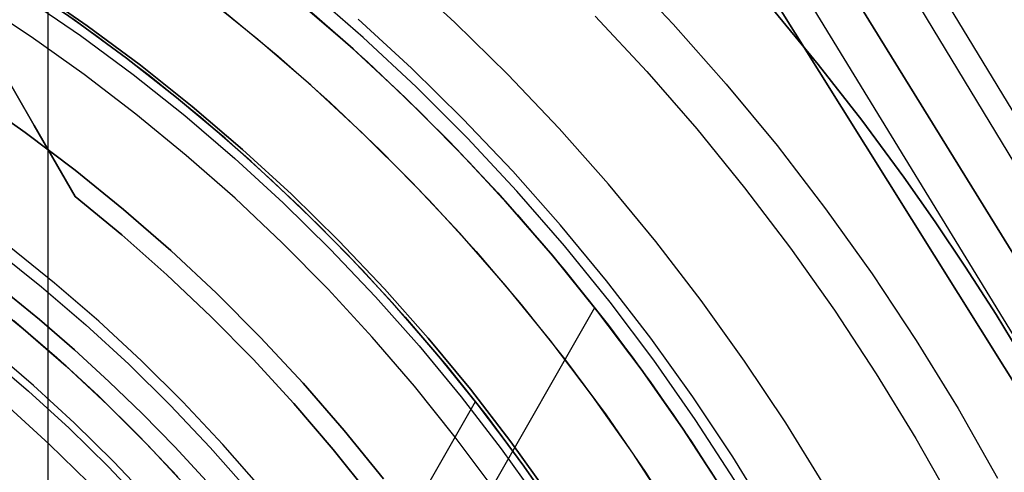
# Model space of a CAD drawing. Header units: millimetres. Extents: x 10871 to 12032, y -2698 to -1680.
# Tile 154 of 183: x 11490 to 11525, y -2007 to -1991. Entities that reach past the tile are written whole.
import ezdxf

# ---------------------------------------------------------------- set-up
doc = ezdxf.new("R2010")
doc.units = ezdxf.units.MM
doc.layers.add('1', color=7, linetype='Continuous')
doc.layers.add('color', color=7, linetype='Continuous')

msp = doc.modelspace()

# ---------------------------------------------------------------- linework, layer by layer
at = {"layer": '1', "color": 7, "true_color": 0xffffff}
for p, q in [((11499.647, -1951.171, 59.335), (11560.4, -2051.495, 59.879)), ((11498.879, -1951.618, 65.574), (11559.56, -2051.99, 65.953)), ((11496.979, -1952.722, 59.673), (11558.533, -2052.596, 59.894)), ((11558.533, -2052.596, 59.894), (11496.979, -1952.722, 59.673)), ((11495.822, -1953.395, 59.791), (11557.004, -2053.499, 59.902)), ((11494.581, -1954.116, 65.998), (11556.74, -2053.654, 65.998)), ((11556.74, -2053.654, 65.998), (11494.581, -1954.116, 65.998)), ((11490.598, -2016.876, 69.704), (11490.598, -1979.68, 69.704)), ((11505.322, -1990.679, 69.704), (11503.335, -1988.857, 69.704)), ((11505.322, -1990.679, 69.704), (11503.335, -1988.857, 69.704)), ((11491.58, -1990.608, 60.904), (11489.681, -1989.309, 60.904)), ((11491.58, -1990.609, 59.909), (11489.681, -1989.309, 59.909)), ((11489.681, -1989.309, 60.904), (11491.58, -1990.608, 60.904)), ((11491.58, -1990.608, 60.406), (11489.681, -1989.309, 60.406)), ((11489.681, -1989.309, 59.909), (11491.58, -1990.609, 59.909)), ((11492.016, -1990.797, 46.153), (11490.042, -1989.434, 46.153)), ((11490.042, -1989.434, 53.153), (11492.016, -1990.797, 53.153)), ((11492.016, -1990.797, 46.153), (11490.042, -1989.434, 46.153)), ((11492.016, -1990.797, 49.653), (11490.042, -1989.434, 49.653)), ((11492.016, -1990.797, 53.153), (11490.042, -1989.434, 53.153)), ((11492.331, -1991.148, 42.804), (11490.355, -1989.759, 42.804)), ((11492.331, -1991.148, 42.804), (11490.355, -1989.759, 42.804)), ((11492.331, -1991.148, 51.854), (11490.355, -1989.759, 51.854)), ((11502.011, -1991.22, 65.998), (11500.031, -1989.495, 65.998)), ((11502.011, -1991.22, 65.998), (11500.031, -1989.495, 65.998)), ((11489.984, -1991.205, 44.653), (11488.017, -1989.907, 44.653)), ((11489.984, -1991.205, 44.653), (11488.017, -1989.907, 44.653)), ((11489.984, -1991.205, 44.653), (11488.017, -1989.907, 44.653)), ((11489.803, -1989.794, 138.188), (11491.765, -1991.148, 138.188)), ((11499.674, -1989.92, 46.606), (11501.639, -1991.632, 46.606)), ((11501.639, -1991.632, 34.804), (11499.674, -1989.92, 34.804)), ((11499.674, -1989.92, 46.606), (11501.639, -1991.632, 46.606)), ((11501.639, -1991.632, 40.705), (11499.674, -1989.92, 40.705)), ((11501.639, -1991.632, 34.804), (11499.674, -1989.92, 34.804)), ((11518.486, -1992.201, 59.867), (11516.751, -1990.098, 59.878)), ((11516.751, -1990.098, 59.878), (11518.486, -1992.201, 59.867)), ((11493.435, -1991.97, 60.904), (11491.58, -1990.608, 60.904)), ((11491.58, -1990.608, 60.904), (11493.435, -1991.97, 60.904)), ((11493.435, -1991.97, 60.406), (11491.58, -1990.608, 60.406)), ((11493.435, -1991.971, 59.909), (11491.58, -1990.609, 59.909)), ((11491.58, -1990.609, 59.909), (11493.435, -1991.971, 59.909)), ((11493.943, -1992.228, 46.153), (11492.016, -1990.797, 46.153)), ((11492.016, -1990.797, 53.153), (11493.943, -1992.228, 53.153)), ((11493.943, -1992.228, 46.153), (11492.016, -1990.797, 46.153)), ((11493.943, -1992.228, 49.653), (11492.016, -1990.797, 49.653)), ((11493.943, -1992.228, 53.153), (11492.016, -1990.797, 53.153)), ((11503.751, -1992.333, 71.704), (11501.823, -1990.564, 71.704)), ((11503.751, -1992.333, 71.704), (11501.823, -1990.564, 71.704)), ((11507.244, -1992.568, 69.704), (11505.322, -1990.679, 69.704)), ((11507.244, -1992.568, 69.704), (11505.322, -1990.679, 69.704)), ((11491.765, -1991.148, 138.188), (11493.679, -1992.57, 138.188)), ((11494.258, -1992.605, 42.804), (11492.331, -1991.148, 42.804)), ((11494.258, -1992.605, 42.804), (11492.331, -1991.148, 42.804)), ((11494.258, -1992.605, 51.854), (11492.331, -1991.148, 51.854)), ((11491.904, -1992.57, 44.653), (11489.984, -1991.205, 44.653)), ((11491.904, -1992.57, 44.653), (11489.984, -1991.205, 44.653)), ((11491.904, -1992.57, 44.653), (11489.984, -1991.205, 44.653)), ((11503.929, -1993.013, 65.998), (11502.011, -1991.22, 65.998)), ((11503.929, -1993.013, 65.998), (11502.011, -1991.22, 65.998)), ((11488.633, -1991.878, 63.623), (11490.099, -1994.416, 64.854)), ((11490.099, -1994.416, 64.854), (11488.633, -1991.878, 63.623)), ((11501.639, -1991.632, 46.606), (11503.543, -1993.412, 46.606)), ((11503.543, -1993.412, 34.804), (11501.639, -1991.632, 34.804)), ((11501.639, -1991.632, 46.606), (11503.543, -1993.412, 46.606)), ((11503.543, -1993.412, 40.705), (11501.639, -1991.632, 40.705)), ((11503.543, -1993.412, 34.804), (11501.639, -1991.632, 34.804)), ((11495.244, -1993.393, 60.904), (11493.435, -1991.97, 60.904)), ((11493.435, -1991.97, 60.904), (11495.244, -1993.393, 60.904)), ((11495.244, -1993.393, 60.406), (11493.435, -1991.97, 60.406)), ((11495.243, -1993.394, 59.909), (11493.435, -1991.971, 59.909)), ((11493.435, -1991.971, 59.909), (11495.243, -1993.394, 59.909)), ((11495.819, -1993.724, 46.153), (11493.943, -1992.228, 46.153)), ((11493.943, -1992.228, 53.153), (11495.819, -1993.724, 53.153)), ((11495.819, -1993.724, 46.153), (11493.943, -1992.228, 46.153)), ((11495.819, -1993.724, 49.653), (11493.943, -1992.228, 49.653)), ((11495.819, -1993.724, 53.153), (11493.943, -1992.228, 53.153)), ((11520.061, -1994.224, 59.859), (11518.486, -1992.201, 59.867)), ((11518.486, -1992.201, 59.867), (11520.061, -1994.224, 59.859)), ((11493.776, -1994.001, 44.653), (11491.904, -1992.57, 44.653)), ((11493.776, -1994.001, 44.653), (11491.904, -1992.57, 44.653)), ((11493.776, -1994.001, 44.653), (11491.904, -1992.57, 44.653)), ((11493.679, -1992.57, 138.188), (11495.543, -1994.056, 138.188)), ((11496.133, -1994.128, 42.804), (11494.258, -1992.605, 42.804)), ((11496.133, -1994.128, 42.804), (11494.258, -1992.605, 42.804)), ((11496.133, -1994.128, 51.854), (11494.258, -1992.605, 51.854)), ((11505.618, -1994.167, 71.704), (11503.751, -1992.333, 71.704)), ((11505.618, -1994.167, 71.704), (11503.751, -1992.333, 71.704)), ((11509.1, -1994.523, 69.704), (11507.244, -1992.568, 69.704)), ((11509.1, -1994.523, 69.704), (11507.244, -1992.568, 69.704)), ((11505.784, -1994.872, 65.998), (11503.929, -1993.013, 65.998)), ((11505.784, -1994.872, 65.998), (11503.929, -1993.013, 65.998)), ((11489.768, -1994.663, 76.403), (11487.915, -1993.361, 76.403)), ((11487.915, -1993.361, 76.403), (11489.768, -1994.663, 76.403)), ((11497.004, -1994.876, 59.909), (11495.243, -1993.394, 59.909)), ((11495.243, -1993.394, 59.909), (11497.004, -1994.876, 59.909)), ((11497.005, -1994.875, 60.904), (11495.244, -1993.393, 60.904)), ((11495.244, -1993.393, 60.904), (11497.005, -1994.875, 60.904)), ((11497.005, -1994.875, 60.406), (11495.244, -1993.393, 60.406)), ((11503.543, -1993.412, 46.606), (11505.385, -1995.258, 46.606)), ((11505.385, -1995.258, 34.804), (11503.543, -1993.412, 34.804)), ((11503.543, -1993.412, 46.606), (11505.385, -1995.258, 46.606)), ((11505.385, -1995.258, 40.705), (11503.543, -1993.412, 40.705)), ((11505.385, -1995.258, 34.804), (11503.543, -1993.412, 34.804)), ((11495.597, -1995.495, 44.653), (11493.776, -1994.001, 44.653)), ((11495.597, -1995.495, 44.653), (11493.776, -1994.001, 44.653)), ((11495.597, -1995.495, 44.653), (11493.776, -1994.001, 44.653)), ((11497.642, -1995.283, 46.153), (11495.819, -1993.724, 46.153)), ((11495.819, -1993.724, 53.153), (11497.642, -1995.283, 53.153)), ((11497.642, -1995.283, 46.153), (11495.819, -1993.724, 46.153)), ((11497.642, -1995.283, 49.653), (11495.819, -1993.724, 49.653)), ((11497.642, -1995.283, 53.153), (11495.819, -1993.724, 53.153)), ((11495.543, -1994.056, 138.188), (11497.355, -1995.607, 138.188)), ((11497.954, -1995.715, 42.804), (11496.133, -1994.128, 42.804)), ((11497.954, -1995.715, 42.804), (11496.133, -1994.128, 42.804)), ((11497.954, -1995.715, 51.854), (11496.133, -1994.128, 51.854)), ((11507.42, -1996.065, 71.704), (11505.618, -1994.167, 71.704)), ((11507.42, -1996.065, 71.704), (11505.618, -1994.167, 71.704)), ((11521.583, -1996.289, 59.853), (11520.061, -1994.224, 59.859)), ((11520.061, -1994.224, 59.859), (11521.583, -1996.289, 59.853)), ((11491.574, -1996.029, 76.403), (11489.768, -1994.663, 76.403)), ((11489.768, -1994.663, 76.403), (11491.574, -1996.029, 76.403)), ((11490.099, -1994.416, 64.854), (11491.582, -1996.985, 65.998)), ((11491.582, -1996.985, 65.998), (11490.099, -1994.416, 64.854)), ((11510.888, -1996.541, 69.704), (11509.1, -1994.523, 69.704)), ((11510.888, -1996.541, 69.704), (11509.1, -1994.523, 69.704)), ((11498.715, -1996.415, 59.909), (11497.004, -1994.876, 59.909)), ((11497.004, -1994.876, 59.909), (11498.715, -1996.415, 59.909)), ((11498.716, -1996.414, 60.904), (11497.005, -1994.875, 60.904)), ((11497.005, -1994.875, 60.904), (11498.716, -1996.414, 60.904)), ((11498.716, -1996.414, 60.406), (11497.005, -1994.875, 60.406)), ((11507.574, -1996.794, 65.998), (11505.784, -1994.872, 65.998)), ((11507.574, -1996.794, 65.998), (11505.784, -1994.872, 65.998)), ((11499.41, -1996.905, 46.153), (11497.642, -1995.283, 46.153)), ((11497.642, -1995.283, 53.153), (11499.41, -1996.905, 53.153)), ((11499.41, -1996.905, 46.153), (11497.642, -1995.283, 46.153)), ((11499.41, -1996.905, 49.653), (11497.642, -1995.283, 49.653)), ((11499.41, -1996.905, 53.153), (11497.642, -1995.283, 53.153)), ((11505.385, -1995.258, 46.606), (11507.161, -1997.166, 46.606)), ((11507.161, -1997.166, 34.804), (11505.385, -1995.258, 34.804)), ((11505.385, -1995.258, 46.606), (11507.161, -1997.166, 46.606)), ((11507.161, -1997.166, 40.705), (11505.385, -1995.258, 40.705)), ((11507.161, -1997.166, 34.804), (11505.385, -1995.258, 34.804)), ((11497.366, -1997.052, 44.653), (11495.597, -1995.495, 44.653)), ((11497.366, -1997.052, 44.653), (11495.597, -1995.495, 44.653)), ((11497.366, -1997.052, 44.653), (11495.597, -1995.495, 44.653)), ((11497.355, -1995.607, 138.188), (11499.112, -1997.218, 138.188)), ((11499.718, -1997.365, 42.804), (11497.954, -1995.715, 42.804)), ((11499.718, -1997.365, 42.804), (11497.954, -1995.715, 42.804)), ((11499.718, -1997.365, 51.854), (11497.954, -1995.715, 51.854)), ((11493.332, -1997.456, 76.403), (11491.574, -1996.029, 76.403)), ((11491.574, -1996.029, 76.403), (11493.332, -1997.456, 76.403)), ((11509.155, -1998.023, 71.704), (11507.42, -1996.065, 71.704)), ((11509.155, -1998.023, 71.704), (11507.42, -1996.065, 71.704)), ((11500.374, -1998.01, 59.909), (11498.715, -1996.415, 59.909)), ((11498.715, -1996.415, 59.909), (11500.374, -1998.01, 59.909)), ((11500.375, -1998.009, 60.904), (11498.716, -1996.414, 60.904)), ((11498.716, -1996.414, 60.904), (11500.375, -1998.009, 60.904)), ((11500.375, -1998.009, 60.406), (11498.716, -1996.414, 60.406)), ((11522.717, -1997.905, 59.85), (11521.583, -1996.289, 59.853)), ((11521.583, -1996.289, 59.853), (11522.717, -1997.905, 59.85)), ((11509.295, -1998.778, 65.998), (11507.574, -1996.794, 65.998)), ((11509.295, -1998.778, 65.998), (11507.574, -1996.794, 65.998)), ((11512.605, -1998.619, 69.704), (11510.888, -1996.541, 69.704)), ((11512.605, -1998.619, 69.704), (11510.888, -1996.541, 69.704)), ((11491.582, -1996.985, 65.998), (11493.266, -1998.377, 65.998)), ((11493.266, -1998.377, 65.998), (11491.582, -1996.985, 65.998)), ((11499.079, -1998.669, 44.653), (11497.366, -1997.052, 44.653)), ((11499.079, -1998.669, 44.653), (11497.366, -1997.052, 44.653)), ((11499.079, -1998.669, 44.653), (11497.366, -1997.052, 44.653)), ((11499.112, -1997.218, 138.188), (11500.813, -1998.89, 138.188)), ((11501.121, -1998.587, 46.153), (11499.41, -1996.905, 46.153)), ((11499.41, -1996.905, 53.153), (11501.121, -1998.587, 53.153)), ((11501.121, -1998.587, 46.153), (11499.41, -1996.905, 46.153)), ((11501.121, -1998.587, 49.653), (11499.41, -1996.905, 49.653)), ((11501.121, -1998.587, 53.153), (11499.41, -1996.905, 53.153)), ((11507.161, -1997.166, 46.606), (11508.869, -1999.134, 46.606)), ((11508.869, -1999.134, 34.804), (11507.161, -1997.166, 34.804)), ((11507.161, -1997.166, 46.606), (11508.869, -1999.134, 46.606)), ((11508.869, -1999.134, 40.705), (11507.161, -1997.166, 40.705)), ((11508.869, -1999.134, 34.804), (11507.161, -1997.166, 34.804)), ((11495.039, -1998.944, 76.403), (11493.332, -1997.456, 76.403)), ((11493.332, -1997.456, 76.403), (11495.039, -1998.944, 76.403)), ((11501.424, -1999.074, 42.804), (11499.718, -1997.365, 42.804)), ((11501.424, -1999.074, 42.804), (11499.718, -1997.365, 42.804)), ((11501.424, -1999.074, 51.854), (11499.718, -1997.365, 51.854)), ((11523.819, -1999.544, 59.848), (11522.717, -1997.905, 59.85)), ((11522.717, -1997.905, 59.85), (11523.819, -1999.544, 59.848)), ((11501.979, -1999.659, 59.909), (11500.374, -1998.01, 59.909)), ((11500.374, -1998.01, 59.909), (11501.979, -1999.659, 59.909)), ((11501.98, -1999.658, 60.904), (11500.375, -1998.009, 60.904)), ((11500.375, -1998.009, 60.904), (11501.98, -1999.658, 60.904)), ((11501.98, -1999.658, 60.406), (11500.375, -1998.009, 60.406)), ((11510.822, -2000.041, 71.704), (11509.155, -1998.023, 71.704)), ((11510.822, -2000.041, 71.704), (11509.155, -1998.023, 71.704)), ((11493.266, -1998.377, 65.998), (11494.901, -1999.826, 65.998)), ((11494.901, -1999.826, 65.998), (11493.266, -1998.377, 65.998)), ((11500.736, -2000.345, 44.653), (11499.079, -1998.669, 44.653)), ((11500.736, -2000.345, 44.653), (11499.079, -1998.669, 44.653)), ((11500.736, -2000.345, 44.653), (11499.079, -1998.669, 44.653)), ((11502.773, -2000.327, 46.153), (11501.121, -1998.587, 46.153)), ((11501.121, -1998.587, 53.153), (11502.773, -2000.327, 53.153)), ((11502.773, -2000.327, 46.153), (11501.121, -1998.587, 46.153)), ((11502.773, -2000.327, 49.653), (11501.121, -1998.587, 49.653)), ((11502.773, -2000.327, 53.153), (11501.121, -1998.587, 53.153)), ((11514.249, -2000.755, 69.704), (11512.605, -1998.619, 69.704)), ((11514.249, -2000.755, 69.704), (11512.605, -1998.619, 69.704)), ((11496.693, -2000.49, 76.403), (11495.039, -1998.944, 76.403)), ((11495.039, -1998.944, 76.403), (11496.693, -2000.49, 76.403)), ((11500.813, -1998.89, 138.188), (11502.455, -2000.619, 138.188)), ((11510.946, -2000.819, 65.998), (11509.295, -1998.778, 65.998)), ((11510.946, -2000.819, 65.998), (11509.295, -1998.778, 65.998)), ((11503.07, -2000.843, 42.804), (11501.424, -1999.074, 42.804)), ((11503.07, -2000.843, 42.804), (11501.424, -1999.074, 42.804)), ((11503.07, -2000.843, 51.854), (11501.424, -1999.074, 51.854)), ((11508.869, -1999.134, 46.606), (11510.509, -2001.161, 46.606)), ((11510.509, -2001.161, 34.804), (11508.869, -1999.134, 34.804)), ((11508.869, -1999.134, 46.606), (11510.509, -2001.161, 46.606)), ((11510.509, -2001.161, 40.705), (11508.869, -1999.134, 40.705)), ((11510.509, -2001.161, 34.804), (11508.869, -1999.134, 34.804)), ((11503.529, -2001.36, 59.909), (11501.979, -1999.659, 59.909)), ((11501.979, -1999.659, 59.909), (11503.529, -2001.36, 59.909)), ((11503.53, -2001.359, 60.904), (11501.98, -1999.658, 60.904)), ((11501.98, -1999.658, 60.904), (11503.53, -2001.359, 60.904)), ((11503.53, -2001.359, 60.406), (11501.98, -1999.658, 60.406)), ((11524.927, -2001.267, 59.849), (11523.819, -1999.544, 59.848)), ((11523.819, -1999.544, 59.848), (11524.927, -2001.267, 59.849)), ((11494.901, -1999.826, 65.998), (11496.487, -2001.329, 65.998)), ((11496.487, -2001.329, 65.998), (11494.901, -1999.826, 65.998)), ((11512.418, -2002.115, 71.704), (11510.822, -2000.041, 71.704)), ((11512.418, -2002.115, 71.704), (11510.822, -2000.041, 71.704)), ((11490.286, -2001.444, 206.672), (11488.983, -2000.377, 206.672)), ((11488.983, -2000.377, 206.672), (11490.286, -2001.444, 206.672)), ((11502.333, -2002.077, 44.653), (11500.736, -2000.345, 44.653)), ((11502.333, -2002.077, 44.653), (11500.736, -2000.345, 44.653)), ((11502.333, -2002.077, 44.653), (11500.736, -2000.345, 44.653)), ((11504.364, -2002.123, 46.153), (11502.773, -2000.327, 46.153)), ((11502.773, -2000.327, 53.153), (11504.364, -2002.123, 53.153)), ((11504.364, -2002.123, 46.153), (11502.773, -2000.327, 46.153)), ((11504.364, -2002.123, 49.653), (11502.773, -2000.327, 49.653)), ((11504.364, -2002.123, 53.153), (11502.773, -2000.327, 53.153)), ((11488.089, -2000.475, 70.904), (11489.694, -2001.779, 70.904)), ((11489.694, -2001.779, 70.904), (11488.089, -2000.475, 70.904)), ((11498.292, -2002.093, 76.403), (11496.693, -2000.49, 76.403)), ((11496.693, -2000.49, 76.403), (11498.292, -2002.093, 76.403)), ((11502.455, -2000.619, 138.188), (11504.036, -2002.403, 138.188)), ((11515.818, -2002.947, 69.704), (11514.249, -2000.755, 69.704)), ((11515.818, -2002.947, 69.704), (11514.249, -2000.755, 69.704)), ((11496.386, -2025.525, 34.804), (11510.391, -2001.011, 34.804)), ((11504.654, -2002.667, 42.804), (11503.07, -2000.843, 42.804)), ((11504.654, -2002.667, 42.804), (11503.07, -2000.843, 42.804)), ((11504.654, -2002.667, 51.854), (11503.07, -2000.843, 51.854)), ((11510.509, -2001.161, 46.606), (11512.076, -2003.243, 46.606)), ((11512.076, -2003.243, 34.804), (11510.509, -2001.161, 34.804)), ((11510.509, -2001.161, 46.606), (11512.076, -2003.243, 46.606)), ((11512.076, -2003.243, 40.705), (11510.509, -2001.161, 40.705)), ((11512.076, -2003.243, 34.804), (11510.509, -2001.161, 34.804)), ((11512.526, -2002.917, 65.998), (11510.946, -2000.819, 65.998)), ((11512.526, -2002.917, 65.998), (11510.946, -2000.819, 65.998)), ((11491.559, -2002.547, 206.672), (11490.286, -2001.444, 206.672)), ((11490.286, -2001.444, 206.672), (11491.559, -2002.547, 206.672)), ((11496.487, -2001.329, 65.998), (11498.02, -2002.885, 65.998)), ((11498.02, -2002.885, 65.998), (11496.487, -2001.329, 65.998)), ((11505.021, -2003.111, 59.909), (11503.529, -2001.36, 59.909)), ((11503.529, -2001.36, 59.909), (11505.021, -2003.111, 59.909)), ((11505.022, -2003.11, 60.904), (11503.53, -2001.359, 60.904)), ((11503.53, -2001.359, 60.904), (11505.022, -2003.11, 60.904)), ((11505.022, -2003.11, 60.406), (11503.53, -2001.359, 60.406)), ((11526.627, -2004.077, 59.852), (11524.927, -2001.267, 59.849)), ((11524.927, -2001.267, 59.849), (11526.627, -2004.077, 59.852)), ((11489.694, -2001.779, 70.904), (11491.253, -2003.138, 70.904)), ((11491.253, -2003.138, 70.904), (11489.694, -2001.779, 70.904)), ((11499.835, -2003.751, 76.403), (11498.292, -2002.093, 76.403)), ((11498.292, -2002.093, 76.403), (11499.835, -2003.751, 76.403)), ((11503.869, -2003.863, 44.653), (11502.333, -2002.077, 44.653)), ((11503.869, -2003.863, 44.653), (11502.333, -2002.077, 44.653)), ((11503.869, -2003.863, 44.653), (11502.333, -2002.077, 44.653)), ((11505.892, -2003.972, 46.153), (11504.364, -2002.123, 46.153)), ((11504.364, -2002.123, 53.153), (11505.892, -2003.972, 53.153)), ((11505.892, -2003.972, 46.153), (11504.364, -2002.123, 46.153)), ((11505.892, -2003.972, 49.653), (11504.364, -2002.123, 49.653)), ((11505.892, -2003.972, 53.153), (11504.364, -2002.123, 53.153)), ((11513.941, -2004.242, 71.704), (11512.418, -2002.115, 71.704)), ((11513.941, -2004.242, 71.704), (11512.418, -2002.115, 71.704)), ((11490.066, -2003.834, 208.403), (11488.543, -2002.531, 208.403)), ((11492.801, -2003.684, 206.672), (11491.559, -2002.547, 206.672)), ((11491.559, -2002.547, 206.672), (11492.801, -2003.684, 206.672)), ((11504.036, -2002.403, 138.188), (11505.554, -2004.241, 138.188)), ((11488.372, -2002.738, 208.385), (11489.888, -2004.035, 208.385)), ((11488.372, -2002.738, 208.385), (11489.888, -2004.035, 208.385)), ((11498.02, -2002.885, 65.998), (11499.5, -2004.492, 65.998)), ((11499.5, -2004.492, 65.998), (11498.02, -2002.885, 65.998)), ((11506.173, -2004.545, 42.804), (11504.654, -2002.667, 42.804)), ((11506.173, -2004.545, 42.804), (11504.654, -2002.667, 42.804)), ((11506.173, -2004.545, 51.854), (11504.654, -2002.667, 51.854)), ((11514.031, -2005.069, 65.998), (11512.526, -2002.917, 65.998)), ((11514.031, -2005.069, 65.998), (11512.526, -2002.917, 65.998)), ((11517.311, -2005.191, 69.704), (11515.818, -2002.947, 69.704)), ((11517.311, -2005.191, 69.704), (11515.818, -2002.947, 69.704)), ((11491.253, -2003.138, 70.904), (11492.764, -2004.55, 70.904)), ((11492.764, -2004.55, 70.904), (11491.253, -2003.138, 70.904)), ((11506.455, -2004.911, 59.909), (11505.021, -2003.111, 59.909)), ((11505.021, -2003.111, 59.909), (11506.455, -2004.911, 59.909)), ((11506.456, -2004.91, 60.904), (11505.022, -2003.11, 60.904)), ((11505.022, -2003.11, 60.904), (11506.456, -2004.91, 60.904)), ((11506.456, -2004.91, 60.406), (11505.022, -2003.11, 60.406)), ((11512.076, -2003.243, 46.606), (11513.571, -2005.379, 46.606)), ((11513.571, -2005.379, 34.804), (11512.076, -2003.243, 34.804)), ((11512.076, -2003.243, 46.606), (11513.571, -2005.379, 46.606)), ((11513.571, -2005.379, 40.705), (11512.076, -2003.243, 40.705)), ((11513.571, -2005.379, 34.804), (11512.076, -2003.243, 34.804)), ((11491.544, -2005.189, 208.403), (11490.066, -2003.834, 208.403)), ((11494.01, -2004.855, 206.672), (11492.801, -2003.684, 206.672)), ((11492.801, -2003.684, 206.672), (11494.01, -2004.855, 206.672)), ((11501.319, -2005.461, 76.403), (11499.835, -2003.751, 76.403)), ((11499.835, -2003.751, 76.403), (11501.319, -2005.461, 76.403)), ((11505.343, -2005.702, 44.653), (11503.869, -2003.863, 44.653)), ((11505.343, -2005.702, 44.653), (11503.869, -2003.863, 44.653)), ((11505.343, -2005.702, 44.653), (11503.869, -2003.863, 44.653)), ((11507.355, -2005.874, 46.153), (11505.892, -2003.972, 46.153)), ((11505.892, -2003.972, 53.153), (11507.355, -2005.874, 53.153)), ((11507.355, -2005.874, 46.153), (11505.892, -2003.972, 46.153)), ((11507.355, -2005.874, 49.653), (11505.892, -2003.972, 49.653)), ((11507.355, -2005.874, 53.153), (11505.892, -2003.972, 53.153)), ((11489.888, -2004.035, 208.385), (11491.359, -2005.384, 208.385)), ((11489.888, -2004.035, 208.385), (11491.359, -2005.384, 208.385)), ((11505.554, -2004.241, 138.188), (11507.008, -2006.131, 138.188)), ((11515.39, -2006.421, 71.704), (11513.941, -2004.242, 71.704)), ((11515.39, -2006.421, 71.704), (11513.941, -2004.242, 71.704)), ((11489.19, -2004.63, 206.567), (11490.64, -2005.961, 206.567)), ((11490.64, -2005.961, 208.385), (11489.19, -2004.63, 208.385)), ((11490.64, -2005.961, 206.567), (11489.19, -2004.63, 206.567)), ((11489.19, -2004.63, 208.385), (11490.64, -2005.961, 208.385)), ((11489.19, -2004.63, 207.476), (11490.64, -2005.961, 207.476)), ((11492.764, -2004.55, 70.904), (11494.224, -2006.014, 70.904)), ((11494.224, -2006.014, 70.904), (11492.764, -2004.55, 70.904)), ((11495.258, -2023.334, 42.804), (11506.069, -2004.412, 42.804)), ((11499.5, -2004.492, 65.998), (11500.924, -2006.149, 65.998)), ((11500.924, -2006.149, 65.998), (11499.5, -2004.492, 65.998)), ((11507.626, -2006.475, 42.804), (11506.173, -2004.545, 42.804)), ((11507.626, -2006.475, 42.804), (11506.173, -2004.545, 42.804)), ((11507.626, -2006.475, 51.854), (11506.173, -2004.545, 51.854)), ((11495.186, -2006.059, 206.672), (11494.01, -2004.855, 206.672)), ((11494.01, -2004.855, 206.672), (11495.186, -2006.059, 206.672)), ((11507.829, -2006.757, 59.909), (11506.455, -2004.911, 59.909)), ((11506.455, -2004.911, 59.909), (11507.829, -2006.757, 59.909)), ((11507.829, -2006.757, 60.904), (11506.456, -2004.91, 60.904)), ((11506.456, -2004.91, 60.904), (11507.829, -2006.757, 60.904)), ((11507.829, -2006.757, 60.406), (11506.456, -2004.91, 60.406)), ((11515.461, -2007.271, 65.998), (11514.031, -2005.069, 65.998)), ((11515.461, -2007.271, 65.998), (11514.031, -2005.069, 65.998)), ((11491.359, -2005.384, 208.385), (11492.782, -2006.783, 208.385)), ((11491.359, -2005.384, 208.385), (11492.782, -2006.783, 208.385)), ((11492.973, -2006.595, 208.403), (11491.544, -2005.189, 208.403)), ((11513.571, -2005.379, 46.606), (11514.99, -2007.566, 46.606)), ((11514.99, -2007.566, 34.804), (11513.571, -2005.379, 34.804)), ((11513.571, -2005.379, 46.606), (11514.99, -2007.566, 46.606)), ((11514.99, -2007.566, 40.705), (11513.571, -2005.379, 40.705)), ((11514.99, -2007.566, 34.804), (11513.571, -2005.379, 34.804)), ((11518.725, -2007.486, 69.704), (11517.311, -2005.191, 69.704)), ((11518.725, -2007.486, 69.704), (11517.311, -2005.191, 69.704)), ((11502.743, -2007.221, 76.403), (11501.319, -2005.461, 76.403)), ((11501.319, -2005.461, 76.403), (11502.743, -2007.221, 76.403)), ((11506.752, -2007.59, 44.653), (11505.343, -2005.702, 44.653)), ((11506.752, -2007.59, 44.653), (11505.343, -2005.702, 44.653)), ((11506.752, -2007.59, 44.653), (11505.343, -2005.702, 44.653)), ((11490.64, -2005.961, 206.567), (11492.044, -2007.34, 206.567)), ((11492.044, -2007.34, 208.385), (11490.64, -2005.961, 208.385)), ((11492.044, -2007.34, 206.567), (11490.64, -2005.961, 206.567)), ((11490.64, -2005.961, 208.385), (11492.044, -2007.34, 208.385)), ((11490.64, -2005.961, 207.476), (11492.044, -2007.34, 207.476)), ((11494.224, -2006.014, 70.904), (11495.633, -2007.528, 70.904)), ((11495.633, -2007.528, 70.904), (11494.224, -2006.014, 70.904)), ((11496.328, -2007.296, 206.672), (11495.186, -2006.059, 206.672)), ((11495.186, -2006.059, 206.672), (11496.328, -2007.296, 206.672)), ((11500.924, -2006.149, 65.998), (11502.291, -2007.853, 65.998)), ((11502.291, -2007.853, 65.998), (11500.924, -2006.149, 65.998)), ((11507.008, -2006.131, 138.188), (11508.397, -2008.07, 138.188)), ((11508.752, -2007.824, 46.153), (11507.355, -2005.874, 46.153)), ((11507.355, -2005.874, 53.153), (11508.752, -2007.824, 53.153)), ((11508.752, -2007.824, 46.153), (11507.355, -2005.874, 46.153)), ((11508.752, -2007.824, 49.653), (11507.355, -2005.874, 49.653)), ((11508.752, -2007.824, 53.153), (11507.355, -2005.874, 53.153)), ((11509.01, -2008.454, 42.804), (11507.626, -2006.475, 42.804)), ((11509.01, -2008.454, 42.804), (11507.626, -2006.475, 42.804)), ((11509.01, -2008.454, 51.854), (11507.626, -2006.475, 51.854)), ((11516.763, -2008.649, 71.704), (11515.39, -2006.421, 71.704)), ((11516.763, -2008.649, 71.704), (11515.39, -2006.421, 71.704)), ((11492.782, -2006.783, 208.385), (11494.156, -2008.23, 208.385)), ((11492.782, -2006.783, 208.385), (11494.156, -2008.23, 208.385)), ((11494.354, -2008.049, 208.403), (11492.973, -2006.595, 208.403)), ((11509.141, -2008.648, 60.904), (11507.829, -2006.757, 60.904)), ((11509.14, -2008.648, 59.909), (11507.829, -2006.757, 59.909)), ((11507.829, -2006.757, 60.904), (11509.141, -2008.648, 60.904)), ((11509.141, -2008.648, 60.406), (11507.829, -2006.757, 60.406)), ((11507.829, -2006.757, 59.909), (11509.14, -2008.648, 59.909))]:
    msp.add_line(p, q, dxfattribs=at)
at = {"layer": 'color', "color": 254, "true_color": 0xcad1ee}
for p, q in [((11511.247, -1988.64, 9.992), (11513.236, -1990.742, 9.992)), ((11498.198, -1991.292, 14.602), (11496.224, -1989.7, 14.602)), ((11499.496, -1989.77, 13.749), (11501.432, -1991.446, 13.749)), ((11496.983, -1990.299, 34.804), (11498.923, -1991.906, 34.804)), ((11496.983, -1990.299, 24.703), (11498.923, -1991.906, 24.703)), ((11500.226, -1990.389, 34.804), (11502.161, -1992.108, 34.804)), ((11500.226, -1990.389, 24.276), (11502.161, -1992.108, 24.276)), ((11510.402, -1990.448, 8.613), (11512.277, -1992.461, 8.613)), ((11513.236, -1990.742, 9.992), (11515.151, -1992.91, 9.992)), ((11500.116, -1992.953, 14.602), (11498.198, -1991.292, 14.602)), ((11501.432, -1991.446, 13.749), (11503.31, -1993.188, 13.749)), ((11498.923, -1991.906, 34.804), (11500.807, -1993.58, 34.804)), ((11498.923, -1991.906, 24.703), (11500.807, -1993.58, 24.703)), ((11502.161, -1992.108, 34.804), (11504.036, -1993.894, 34.804)), ((11502.161, -1992.108, 24.276), (11504.036, -1993.894, 24.276)), ((11512.277, -1992.461, 8.613), (11514.084, -1994.536, 8.613)), ((11501.975, -1994.679, 14.602), (11500.116, -1992.953, 14.602)), ((11515.151, -1992.91, 9.992), (11516.991, -1995.144, 9.992)), ((11503.31, -1993.188, 13.749), (11505.127, -1994.992, 13.749)), ((11500.807, -1993.58, 34.804), (11502.632, -1995.318, 34.804)), ((11500.807, -1993.58, 24.703), (11502.632, -1995.318, 24.703)), ((11504.036, -1993.894, 34.804), (11505.848, -1995.743, 34.804)), ((11504.036, -1993.894, 24.276), (11505.848, -1995.743, 24.276)), ((11503.773, -1996.468, 14.602), (11501.975, -1994.679, 14.602)), ((11514.084, -1994.536, 8.613), (11515.82, -1996.671, 8.613)), ((11505.127, -1994.992, 13.749), (11506.882, -1996.857, 13.749)), ((11502.632, -1995.318, 34.804), (11504.396, -1997.118, 34.804)), ((11502.632, -1995.318, 24.703), (11504.396, -1997.118, 24.703)), ((11516.991, -1995.144, 9.992), (11518.752, -1997.439, 9.992)), ((11505.848, -1995.743, 34.804), (11507.596, -1997.654, 34.804)), ((11505.848, -1995.743, 24.276), (11507.596, -1997.654, 24.276)), ((11505.507, -1998.319, 14.602), (11503.773, -1996.468, 14.602)), ((11506.882, -1996.857, 13.749), (11508.572, -1998.781, 13.749)), ((11515.82, -1996.671, 8.613), (11517.483, -1998.862, 8.613)), ((11504.396, -1997.118, 34.804), (11506.097, -1998.978, 34.804)), ((11504.396, -1997.118, 24.703), (11506.097, -1998.978, 24.703)), ((11518.752, -1997.439, 9.992), (11520.433, -1999.794, 9.992)), ((11507.596, -1997.654, 34.804), (11509.276, -1999.624, 34.804)), ((11507.596, -1997.654, 24.276), (11509.276, -1999.624, 24.276)), ((11507.177, -2000.229, 14.602), (11505.507, -1998.319, 14.602)), ((11488.715, -1998.946, 17.504), (11490.362, -2000.264, 17.504)), ((11490.833, -2000.124, 21.604), (11489.19, -1998.798, 21.604)), ((11490.833, -2000.124, 19.504), (11489.19, -1998.798, 19.504)), ((11490.833, -2000.124, 20.554), (11489.19, -1998.798, 20.554)), ((11506.097, -1998.978, 34.804), (11507.732, -2000.895, 34.804)), ((11506.097, -1998.978, 24.703), (11507.732, -2000.895, 24.703)), ((11508.572, -1998.781, 13.749), (11510.195, -2000.762, 13.749)), ((11517.483, -1998.862, 8.613), (11519.072, -2001.108, 8.613)), ((11509.276, -1999.624, 34.804), (11510.887, -2001.65, 34.804)), ((11509.276, -1999.624, 24.276), (11510.887, -2001.65, 24.276)), ((11520.433, -1999.794, 9.992), (11522.032, -2002.206, 9.992)), ((11490.362, -2000.264, 17.504), (11491.963, -2001.637, 17.504)), ((11492.43, -2001.507, 21.604), (11490.833, -2000.124, 21.604)), ((11492.43, -2001.507, 19.504), (11490.833, -2000.124, 19.504)), ((11492.43, -2001.507, 20.554), (11490.833, -2000.124, 20.554)), ((11508.779, -2002.196, 14.602), (11507.177, -2000.229, 14.602)), ((11510.195, -2000.762, 13.749), (11511.75, -2002.797, 13.749)), ((11507.732, -2000.895, 34.804), (11509.3, -2002.868, 34.804)), ((11507.732, -2000.895, 24.703), (11509.3, -2002.868, 24.703)), ((11519.072, -2001.108, 8.613), (11520.585, -2003.407, 8.613)), ((11489.355, -2001.485, 19.504), (11490.913, -2002.823, 19.504)), ((11489.355, -2001.485, 17.504), (11490.913, -2002.823, 17.504)), ((11489.355, -2001.485, 18.504), (11490.913, -2002.823, 18.504)), ((11493.979, -2002.944, 21.604), (11492.43, -2001.507, 21.604)), ((11493.979, -2002.944, 19.504), (11492.43, -2001.507, 19.504)), ((11493.979, -2002.944, 20.554), (11492.43, -2001.507, 20.554)), ((11491.963, -2001.637, 17.504), (11493.515, -2003.065, 17.504)), ((11510.887, -2001.65, 34.804), (11512.427, -2003.731, 34.804)), ((11510.887, -2001.65, 24.276), (11512.427, -2003.731, 24.276)), ((11510.311, -2004.217, 14.602), (11508.779, -2002.196, 14.602)), ((11522.032, -2002.206, 9.992), (11523.546, -2004.671, 9.992)), ((11490.913, -2002.823, 19.504), (11492.425, -2004.213, 19.504)), ((11490.913, -2002.823, 17.504), (11492.425, -2004.213, 17.504)), ((11490.913, -2002.823, 18.504), (11492.425, -2004.213, 18.504)), ((11495.477, -2004.432, 21.604), (11493.979, -2002.944, 21.604)), ((11495.477, -2004.432, 19.504), (11493.979, -2002.944, 19.504)), ((11495.477, -2004.432, 20.554), (11493.979, -2002.944, 20.554)), ((11509.3, -2002.868, 34.804), (11510.8, -2004.893, 34.804)), ((11509.3, -2002.868, 24.703), (11510.8, -2004.893, 24.703)), ((11511.75, -2002.797, 13.749), (11513.234, -2004.884, 13.749)), ((11493.515, -2003.065, 17.504), (11495.016, -2004.546, 17.504)), ((11520.585, -2003.407, 8.613), (11522.019, -2005.754, 8.613)), ((11512.427, -2003.731, 34.804), (11513.895, -2005.864, 34.804)), ((11512.427, -2003.731, 24.276), (11513.895, -2005.864, 24.276)), ((11492.425, -2004.213, 19.504), (11493.888, -2005.655, 19.504)), ((11492.425, -2004.213, 17.504), (11493.888, -2005.655, 17.504)), ((11492.425, -2004.213, 18.504), (11493.888, -2005.655, 18.504)), ((11511.773, -2006.29, 14.602), (11510.311, -2004.217, 14.602)), ((11495.016, -2004.546, 17.504), (11496.466, -2006.077, 17.504)), ((11496.923, -2005.972, 21.604), (11495.477, -2004.432, 21.604)), ((11496.923, -2005.972, 19.504), (11495.477, -2004.432, 19.504)), ((11496.923, -2005.972, 20.554), (11495.477, -2004.432, 20.554)), ((11523.546, -2004.671, 9.992), (11524.975, -2007.187, 9.992)), ((11510.8, -2004.893, 34.804), (11512.228, -2006.969, 34.804)), ((11510.8, -2004.893, 24.703), (11512.228, -2006.969, 24.703)), ((11513.234, -2004.884, 13.749), (11514.646, -2007.021, 13.749)), ((11493.888, -2005.655, 19.504), (11495.3, -2007.147, 19.504)), ((11493.888, -2005.655, 17.504), (11495.3, -2007.147, 17.504)), ((11493.888, -2005.655, 18.504), (11495.3, -2007.147, 18.504)), ((11522.019, -2005.754, 8.613), (11523.374, -2008.149, 8.613)), ((11496.466, -2006.077, 17.504), (11497.863, -2007.658, 17.504)), ((11498.316, -2007.56, 21.604), (11496.923, -2005.972, 21.604)), ((11498.316, -2007.56, 19.504), (11496.923, -2005.972, 19.504)), ((11498.316, -2007.56, 20.554), (11496.923, -2005.972, 20.554)), ((11513.895, -2005.864, 34.804), (11515.288, -2008.047, 34.804)), ((11513.895, -2005.864, 24.276), (11515.288, -2008.047, 24.276)), ((11513.161, -2008.413, 14.602), (11511.773, -2006.29, 14.602)), ((11512.228, -2006.969, 34.804), (11513.584, -2009.093, 34.804)), ((11512.228, -2006.969, 24.703), (11513.584, -2009.093, 24.703))]:
    msp.add_line(p, q, dxfattribs=at)
at = {"layer": 'color'}
for p, q in [((11496.983, -1990.299, 34.804), (11498.923, -1991.906, 34.804)), ((11498.923, -1991.906, 34.804), (11500.807, -1993.58, 34.804)), ((11500.807, -1993.58, 34.804), (11502.632, -1995.318, 34.804)), ((11502.632, -1995.318, 34.804), (11504.396, -1997.118, 34.804)), ((11504.396, -1997.118, 34.804), (11506.097, -1998.978, 34.804)), ((11506.097, -1998.978, 34.804), (11507.732, -2000.895, 34.804)), ((11507.732, -2000.895, 34.804), (11509.3, -2002.868, 34.804)), ((11509.3, -2002.868, 34.804), (11510.8, -2004.893, 34.804)), ((11510.8, -2004.893, 34.804), (11512.228, -2006.969, 34.804)), ((11512.228, -2006.969, 34.804), (11513.584, -2009.093, 34.804))]:
    msp.add_line(p, q, dxfattribs=at)

doc.saveas('drawing.dxf')
